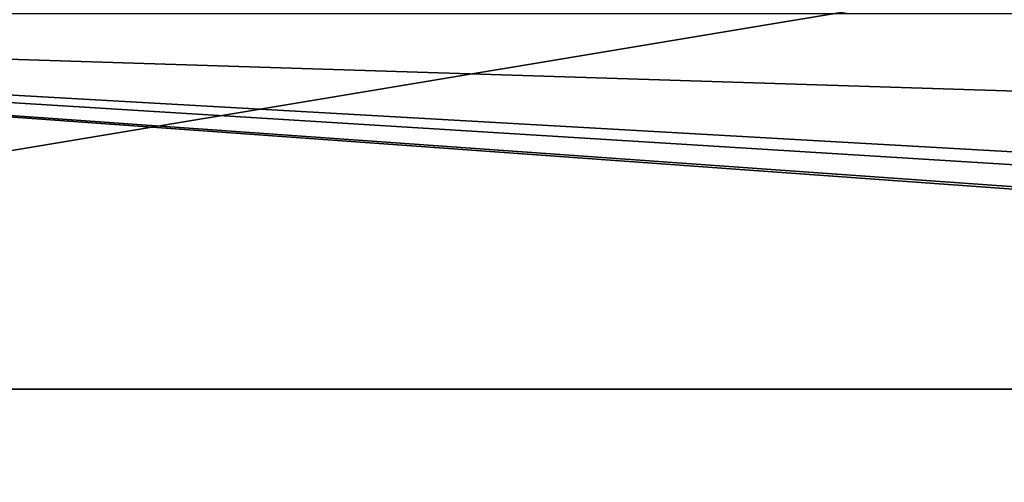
# Model space of a CAD drawing. Header units: millimetres. Extents: x -294 to 294, y -42 to 416.
# Tile 53 of 256: x -191 to -149, y -20 to 0. Entities that reach past the tile are written whole.
import ezdxf

# ---------------------------------------------------------------- set-up
doc = ezdxf.new("R2010")
doc.units = ezdxf.units.MM
doc.header["$LTSCALE"] = 65.185185
for name, color, linetype in [('13', 7, 'CONTINUOUS'), ('5', 7, 'CONTINUOUS'), ('7', 7, 'CONTINUOUS')]:
    doc.layers.add(name, color=color, linetype=linetype)

msp = doc.modelspace()

# ---------------------------------------------------------------- linework, layer by layer
at = {"layer": '13', "color": 250, "linetype": 'Continuous', "true_color": 0x404040}
for points in [[(252, -16, -447), (-252, -16, -447), (252, 68, -447), (252, -16, -447)], [(-252, -16, -447), (-252, 68, -447), (252, 68, -447), (-252, -16, -447)]]:
    msp.add_3dface(points, dxfattribs=at)
at = {"layer": '5', "color": 250, "linetype": 'Continuous', "true_color": 0x404040}
for points in [[(-30, -16, -2.8), (-30, -16), (-252, -16), (-30, -16, -2.8)], [(252, -16, -447), (-30, -16, -2.8), (-252, -16), (252, -16, -447)], [(-252, -16, -447), (252, -16, -447), (-252, -16), (-252, -16, -447)]]:
    msp.add_3dface(points, dxfattribs=at)
at = {"layer": '7', "color": 250, "linetype": 'Continuous', "true_color": 0x404040}
for points in [[(28.975, -19.975), (30, -17.5), (-252, 0), (28.975, -19.975)], [(-30, -16), (28.975, -19.975), (-252, 0), (-30, -16)], [(30, -17.5), (30, -16), (-252, 0), (30, -17.5)], [(-252, -16), (-30, -16), (-252, 0), (-252, -16)], [(30, -16), (252, -16), (-252, 0), (30, -16)], [(-252, 0), (252, -16), (252, 0), (-252, 0)]]:
    msp.add_3dface(points, dxfattribs=at)

doc.saveas('drawing.dxf')
